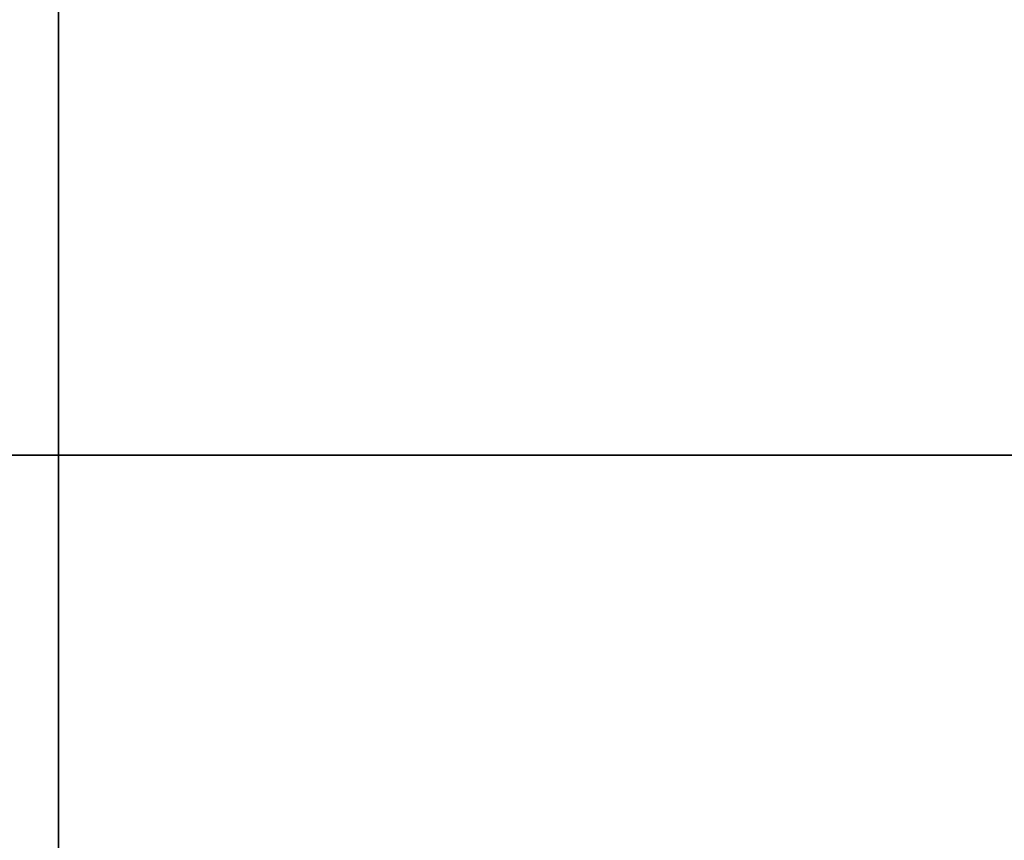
# Model space of a CAD drawing. Header units: millimetres. Extents: x -300 to 300, y -850 to 0.
# Tile 27 of 44: x -0.24 to 5.95, y -12.42 to -7.26. Entities that reach past the tile are written whole.
import ezdxf

# ---------------------------------------------------------------- set-up
doc = ezdxf.new("R2010")
doc.units = ezdxf.units.MM
doc.header["$MEASUREMENT"] = 0
doc.layers.add('Predefinito', color=7, linetype='Continuous', true_color=0x000000)

# ---------------------------------------------------------------- blocks, each defined once
blk = doc.blocks.new('FALP06051T0M')
at = {"layer": 'Predefinito'}
for p, q in [((0, 0, -147.5), (0, -10, -147.5)), ((0, -10, -112.5), (0, 0, -112.5)), ((0, -160, -190), (0, 0, -190)), ((-17.5, -10, -130), (17.5, -10, -130)), ((0, -10, -147.5), (0, -10, -112.5))]:
    blk.add_line(p, q, dxfattribs=at)
at = {"layer": 'Predefinito', "extrusion": (0, 1, 0)}
for start, end in [(270, 90), (90, 270)]:
    blk.add_arc((0, -130, -10), 17.5, start, end, dxfattribs=at)
at = {"layer": 'Predefinito'}
for points, knots in [([(0, -140, 40), (0, -139.235, 68.3765), (0, -134.1862, 96.0456), (0, -118.9908, 140.9258), (0, -104.0833, 173.2168), (0, -74.2476, 214.9064), (0, -41.0931, 247.7786), (0, -15.5975, 265.8084), (0, -2.4581, 273.5656)], [-1, -1, -1, -1, -0.7084712, -0.7084712, -0.5, -0.3333333, -0.1666667, -0.0097494, -0.0097494, -0.0097494, -0.0097494]), ([(0, -4.9809, -64.9905), (0, -11.7875, -64.9646), (0, -27.0479, -64.7869), (0, -50.735, -64.0939), (0, -78.1728, -62.7537), (0, -97.1651, -61.407), (0, -122.4878, -59.3014), (0, -136.3664, -50.4742), (0, -140, -40)], [-0.9673228, -0.9673228, -0.9673228, -0.9673228, -0.8333334, -0.6666667, -0.5, -0.2915288, -0.2915288, 0, 0, 0, 0])]:
    blk.add_open_spline(points, degree=3, knots=knots, dxfattribs=at)
blk.add_open_spline([(0, -159.4255, 161.4992), (0, -138.1214, 236.2448), (0, -80.5103, 295.095), (0, -6.4832, 318.0899)], degree=3, dxfattribs=at)
blk = doc.blocks.new('FALP06051T0M_FACLT0000000')
at = {"layer": 'Predefinito'}
blk.add_blockref('FALP06051T0M', (0, 0), dxfattribs=at)

msp = doc.modelspace()

# ---------------------------------------------------------------- block references
at = {"layer": 'Predefinito'}
msp.add_blockref('FALP06051T0M_FACLT0000000', (0, 0), dxfattribs=at)

doc.saveas('drawing.dxf')
